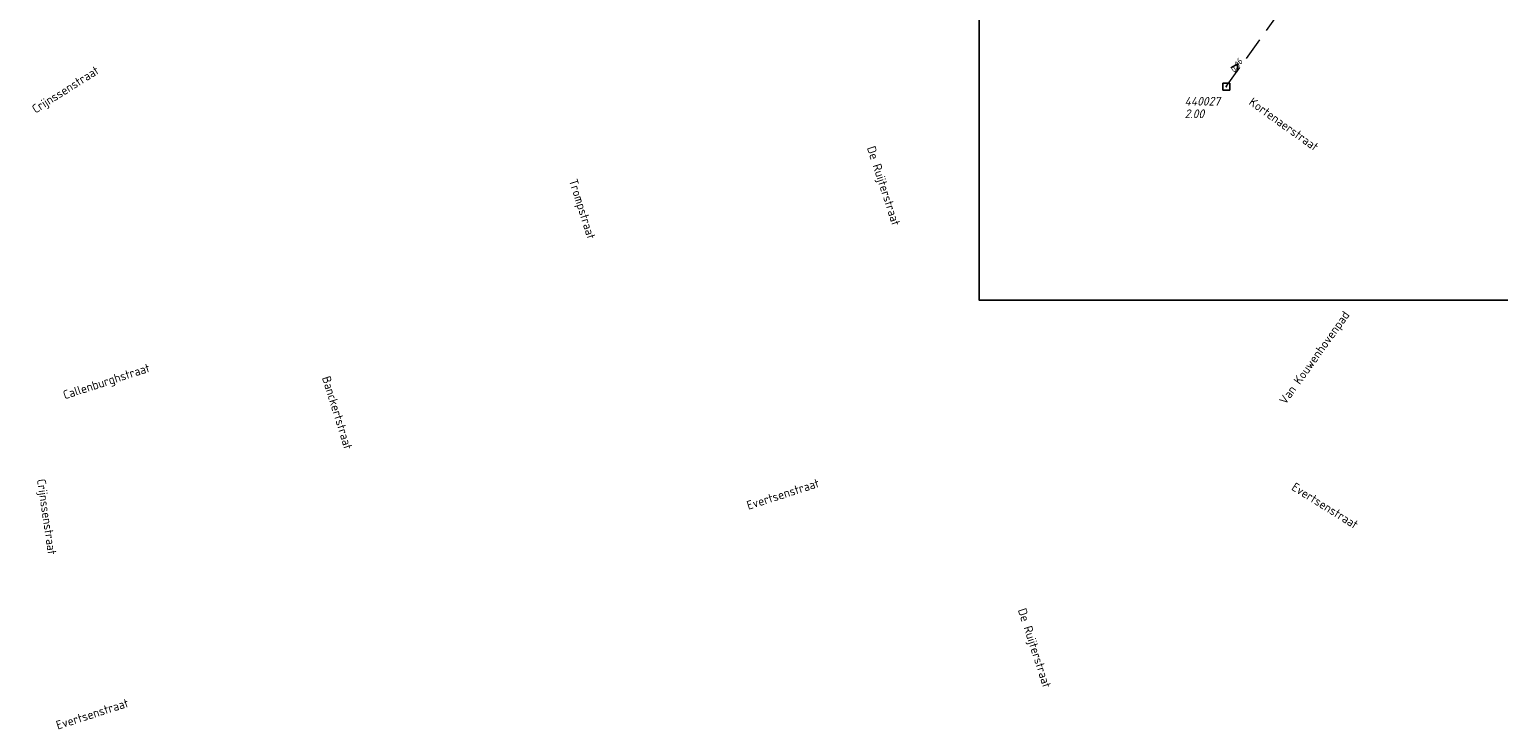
# Model space of a CAD drawing. Header units: metres. Extents: x 152202 to 157341, y 461610 to 468701.
# Tile 156 of 238: x 155389 to 155705, y 463933 to 464083. Entities that reach past the tile are written whole.
import ezdxf
from ezdxf.enums import TextEntityAlignment as Align

# ---------------------------------------------------------------- set-up
doc = ezdxf.new("R2010")
doc.units = ezdxf.units.M
doc.header["$PDMODE"] = 64
doc.header["$PDSIZE"] = 1.5
doc.linetypes.add('RI-HWA', pattern=[7.4, 5, -2.4])
doc.layers.get('0').update_dxf_attribs({"linetype": 'CONTINUOUS'})
doc.layers.get('DEFPOINTS').update_dxf_attribs({"linetype": 'CONTINUOUS'})
for name, color, linetype, lineweight in [('B-OI-RI-HWA-BOB-T18', 150, 'CONTINUOUS', 18), ('B-OI-RI-HWA-PUTDEKSELHOOGTE-T25', 150, 'CONTINUOUS', 25), ('B-OI-RI-HWA-PUTNUMMER-T25', 150, 'CONTINUOUS', 25), ('B-OI-RI-HWA_RIOOLPUT-S', 150, 'CONTINUOUS', 25), ('B-OI-RI-HWA_TRANSPORTLEIDING-G', 150, 'RI-HWA', 18), ('B-OI-RI-STROOMRICHTING-S', 252, 'CONTINUOUS', 25), ('B-RO-OG-TOPOGRAFIE-T18', 2, 'CONTINUOUS', 18)]:
    doc.layers.add(name, color=color, linetype=linetype, lineweight=lineweight)
doc.styles.add('NLCS-ISO-M200-T18', font='NLCS-ISO.ttf', dxfattribs={"height": 360})
doc.styles.add('NLCS-ISO-M750-T18_CURSIEF', font='NLCS-ISO.ttf', dxfattribs={"oblique": 15, "height": 1.35})
doc.styles.add('NLCS-ISO-M750-T25_CURSIEF', font='NLCS-ISO.ttf', dxfattribs={"oblique": 15, "height": 1.875})

# ---------------------------------------------------------------- blocks, each defined once
blk = doc.blocks.new('ACMAP_ANN_TEMPLATE_hwa-nap-l')
at = {"style": 'NLCS-ISO-M750-T18_CURSIEF', "oblique": 15}
blk.add_attdef('hwa-nap-l', (3.3, 0.2), '', height=1.35, dxfattribs=at)
blk = doc.blocks.new('ACMAP_ANN_TEMPLATE_hwa-puth')
at = {"color": 0, "linetype": 'ByBlock', "style": 'NLCS-ISO-M750-T25_CURSIEF', "oblique": 15}
blk.add_attdef('hwa-puth', (-9, -6.8), '', height=1.88, dxfattribs=at)
blk = doc.blocks.new('ACMAP_ANN_TEMPLATE_hwa-putnr')
at = {"color": 0, "linetype": 'ByBlock', "style": 'NLCS-ISO-M750-T25_CURSIEF', "oblique": 15}
blk.add_attdef('hwa-putnr', (-9, -4.1), '', height=1.88, dxfattribs=at)

msp = doc.modelspace()

# ---------------------------------------------------------------- linework, layer by layer
at = {"layer": 'B-OI-RI-HWA_RIOOLPUT-S'}
msp.add_point((155646.57, 464070.76), dxfattribs=at)
at = {"layer": 'B-OI-RI-HWA_TRANSPORTLEIDING-G'}
msp.add_line((155646.57, 464070.76), (155675.61, 464111.28), dxfattribs=at)
at = {"layer": 'B-OI-RI-STROOMRICHTING-S'}
msp.add_lwpolyline([(155647.55, 464074.79), (155649.07, 464075.65), (155648.85, 464073.92)], dxfattribs=at)
at = {"layer": 'DEFPOINTS', "flags": 128}
msp.add_lwpolyline([(155896.539, 464243.151), (155892.109, 464242.853), (155743.351, 464242.853), (155593.351, 464242.853), (155593.351, 464056.478), (155593.351, 464041.049), (155593.351, 464024.83), (155896.539, 464024.83)], close=True, dxfattribs=at)

# ---------------------------------------------------------------- block references
at = {"layer": 'B-OI-RI-HWA-BOB-T18'}
ref = msp.add_blockref('ACMAP_ANN_TEMPLATE_hwa-nap-l', (155646.57, 464070.76), dxfattribs=dict(at, rotation=54.37146991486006))
ref.add_attrib('hwa-nap-l', '0.06', (155648.33, 464073.559), dxfattribs={"layer": '0', "color": 0, "linetype": 'ByBlock', "height": 1.35, "rotation": 54.37147, "style": 'NLCS-ISO-M750-T18_CURSIEF', "oblique": 15})
at = {"layer": 'B-OI-RI-HWA-PUTDEKSELHOOGTE-T25'}
msp.add_blockref('ACMAP_ANN_TEMPLATE_hwa-puth', (155646.57, 464070.76), dxfattribs=at).add_auto_attribs({'hwa-puth': '2.00'})
at = {"layer": 'B-OI-RI-HWA-PUTNUMMER-T25'}
msp.add_blockref('ACMAP_ANN_TEMPLATE_hwa-putnr', (155646.57, 464070.76), dxfattribs=at).add_auto_attribs({'hwa-putnr': '440027'})

# ---------------------------------------------------------------- texts
at = {"layer": 'B-RO-OG-TOPOGRAFIE-T18', "style": 'NLCS-ISO-M200-T18'}
for s, rotation, p in [('Crijnssenstraat', 32.4, (155396.778, 464069.871)), ('Kortenaerstraat', 324.4, (155658.943, 464062.663)), ('De Ruijterstraat', 288, (155572.535, 464049.318)), ('Trompstraat', 287.6, (155507.657, 464044.347)), ('Van Kouwenhovenpad', 54.4, (155665.741, 464012.289)), ('Callenburghstraat', 18, (155405.543, 464007.093)), ('Banckertstraat', 287.4, (155455.167, 464000.611)), ('Crijnssenstraat', 278.4, (155392.33, 463978.182)), ('Evertsenstraat', 17.9, (155551.1, 463983.094)), ('Evertsenstraat', 328, (155667.814, 463980.614)), ('De Ruijterstraat', 288, (155605.029, 463949.921)), ('Evertsenstraat', 17.9, (155402.412, 463935.81))]:
    msp.add_text(s, height=1.875, rotation=rotation, dxfattribs=at).set_placement(p, align=Align.MIDDLE)

doc.saveas('drawing.dxf')
